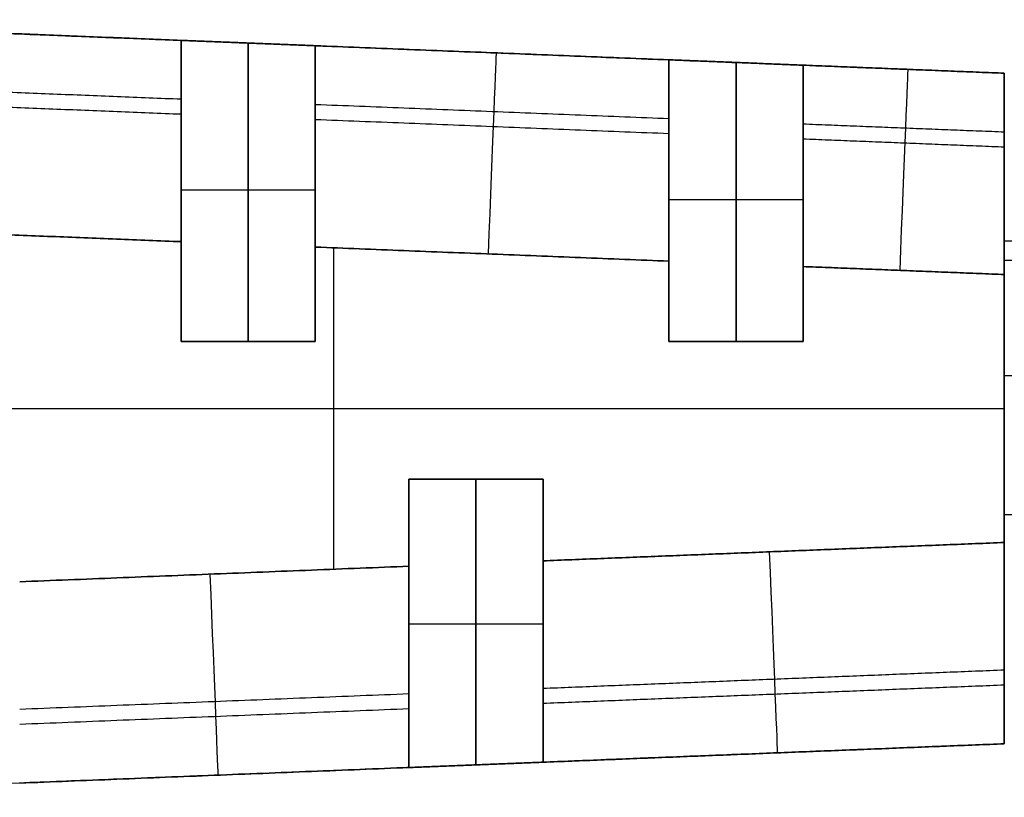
# Model space of a CAD drawing. Header units: millimetres. Extents: x -1645 to 131, y -134 to 129.
# Tile 9 of 256: x -1589 to -1574, y -8 to 3. Entities that reach past the tile are written whole.
import ezdxf

# ---------------------------------------------------------------- set-up
doc = ezdxf.new("R2010")
doc.units = ezdxf.units.MM
doc.layers.add('IGES level 30', color=7, linetype='Continuous', true_color=0xcbd2ee)

msp = doc.modelspace()

# ---------------------------------------------------------------- linework, layer by layer
at = {"layer": 'IGES level 30', "extrusion": (-0.999204, 0.039886, 0)}
for centre in [(63.395, 10.35, 1580.426), (63.395, 10.35, 1574.284)]:
    msp.add_arc(centre, 3, 180, 270, dxfattribs=at)
at = {"layer": 'IGES level 30', "extrusion": (0.999204, -0.039886, 0)}
for centre in [(-63.395, 15.35, -1580.426), (-63.395, 15.35, -1574.284)]:
    msp.add_arc(centre, 3, 0, 90, dxfattribs=at)
at = {"layer": 'IGES level 30', "extrusion": (-0.999204, -0.039886, 0)}
for centre in [(-58.175, 15.35, 1576.433), (-58.175, 15.35, 1584.78)]:
    msp.add_arc(centre, 3, 0, 90, dxfattribs=at)
at = {"layer": 'IGES level 30', "extrusion": (0.999204, 0.039886, 0)}
for centre in [(58.175, 10.35, -1576.433), (58.175, 10.35, -1584.78)]:
    msp.add_arc(centre, 3, 180, 270, dxfattribs=at)
at = {"layer": 'IGES level 30'}
for points in [[(-1594, 3.186, 12.85), (-1574, 2.388, 12.85)], [(-1593.88, 3.182, 10.35), (-1586.273, 2.878, 10.35)], [(-1593.88, 3.182, 10.35), (-1586.273, 2.878, 10.35)], [(-1586.273, 2.878, 15.35), (-1593.88, 3.182, 15.35)], [(-1586.273, 2.878, 15.35), (-1593.88, 3.182, 15.35)], [(-1586.273, 2.878, 11.35), (-1584.273, 2.798, 11.35)], [(-1586.273, 2.878, 10.35), (-1586.273, 2.878, 11.35)], [(-1586.273, 2.878, 14.35), (-1586.273, 2.878, 15.35)], [(-1584.273, 2.798, 14.35), (-1586.273, 2.878, 14.35)], [(-1584.273, 2.798, 14.35), (-1586.273, 2.878, 14.35)], [(-1586.273, 2.878, 14.35), (-1586.273, -1.612, 14.35)], [(-1586.273, 2.878, 14.35), (-1586.273, 2.878, 15.35)], [(-1586.273, -1.612, 14.35), (-1586.273, 2.878, 14.35)], [(-1586.273, 2.878, 11.35), (-1584.273, 2.798, 11.35)], [(-1586.273, -1.612, 11.35), (-1586.273, 2.878, 11.35)], [(-1586.273, 2.878, 11.35), (-1586.273, 2.878, 10.35)], [(-1586.273, -1.612, 11.35), (-1586.273, 2.878, 11.35)], [(-1585.273, 2.838, 14.35), (-1585.273, -1.612, 14.35)], [(-1585.273, -1.612, 11.35), (-1585.273, 2.838, 11.35)], [(-1584.273, 2.798, 10.35), (-1579, 2.588, 10.35)], [(-1584.273, 2.798, 11.35), (-1584.273, 2.798, 10.35)], [(-1584.273, 2.798, 15.35), (-1584.273, 2.798, 14.35)], [(-1579, 2.588, 15.35), (-1584.273, 2.798, 15.35)], [(-1584.273, 2.798, 10.35), (-1579, 2.588, 10.35)], [(-1579, 2.588, 15.35), (-1584.273, 2.798, 15.35)], [(-1584.273, -1.612, 14.35), (-1584.273, 2.798, 14.35)], [(-1584.273, 2.798, 15.35), (-1584.273, 2.798, 14.35)], [(-1584.273, 2.798, 14.35), (-1584.273, -1.612, 14.35)], [(-1584.273, 2.798, 11.35), (-1584.273, -1.612, 11.35)], [(-1584.273, 2.798, 10.35), (-1584.273, 2.798, 11.35)], [(-1584.273, 2.798, 11.35), (-1584.273, -1.612, 11.35)], [(-1586.273, -1.612, 16.35), (-1586.273, 2.706, 16.35)], [(-1586.273, 2.706, 9.35), (-1586.273, -1.612, 9.35)], [(-1584, 2.787, 10.35), (-1584, 2.787, 15.35)], [(-1584.273, 2.626, 16.35), (-1584.273, -1.612, 16.35)], [(-1584.273, -1.612, 9.35), (-1584.273, 2.626, 9.35)], [(-1579, 2.588, 14.35), (-1579, 2.588, 15.35)], [(-1577, 2.508, 14.35), (-1579, 2.588, 14.35)], [(-1579, 2.588, 11.35), (-1577, 2.508, 11.35)], [(-1579, 2.588, 10.35), (-1579, 2.588, 11.35)], [(-1577, 2.508, 14.35), (-1579, 2.588, 14.35)], [(-1579, 2.588, 14.35), (-1579, -1.612, 14.35)], [(-1579, 2.588, 14.35), (-1579, 2.588, 15.35)], [(-1579, -1.612, 14.35), (-1579, 2.588, 14.35)], [(-1579, 2.588, 11.35), (-1577, 2.508, 11.35)], [(-1579, -1.612, 11.35), (-1579, 2.588, 11.35)], [(-1579, 2.588, 11.35), (-1579, 2.588, 10.35)], [(-1579, -1.612, 11.35), (-1579, 2.588, 11.35)], [(-1578, 2.548, 14.35), (-1578, -1.612, 14.35)], [(-1578, -1.612, 11.35), (-1578, 2.548, 11.35)], [(-1577, 2.508, 15.35), (-1577, 2.508, 14.35)], [(-1574, 2.388, 15.35), (-1577, 2.508, 15.35)], [(-1577, 2.508, 10.35), (-1574, 2.388, 10.35)], [(-1577, 2.508, 11.35), (-1577, 2.508, 10.35)], [(-1574, 2.388, 15.35), (-1577, 2.508, 15.35)], [(-1577, 2.508, 10.35), (-1574, 2.388, 10.35)], [(-1577, -1.612, 14.35), (-1577, 2.508, 14.35)], [(-1577, 2.508, 15.35), (-1577, 2.508, 14.35)], [(-1577, 2.508, 14.35), (-1577, -1.612, 14.35)], [(-1577, 2.508, 11.35), (-1577, -1.612, 11.35)], [(-1577, 2.508, 10.35), (-1577, 2.508, 11.35)], [(-1577, 2.508, 11.35), (-1577, -1.612, 11.35)], [(-1579, -1.612, 16.35), (-1579, 2.416, 16.35)], [(-1579, 2.416, 9.35), (-1579, -1.612, 9.35)], [(-1574, 2.388, 15.35), (-1574, 2.388, 10.35)], [(-1574, 2.388, 12.85), (-1574, -0.112, 12.85)], [(-1574, 2.388, 10.35), (-1574, 2.388, 15.35)], [(-1586.273, 1.999, 8.229), (-1593.915, 2.304, 8.229)], [(-1577, 2.336, 16.35), (-1577, -1.612, 16.35)], [(-1577, -1.612, 9.35), (-1577, 2.336, 9.35)], [(-1593.924, 2.086, 17.669), (-1586.273, 1.78, 17.669)], [(-1579, 1.708, 8.229), (-1584.273, 1.919, 8.229)], [(-1584.273, 1.7, 17.669), (-1579, 1.49, 17.669)], [(-1574, 1.509, 8.229), (-1577, 1.628, 8.229)], [(-1577, 1.41, 17.669), (-1574, 1.29, 17.669)], [(-1584.273, 0.646, 14.35), (-1586.273, 0.646, 14.35)], [(-1584.273, 0.646, 11.35), (-1586.273, 0.646, 11.35)], [(-1586.273, 0.633, 14.35), (-1586.273, 0.633, 18.253)], [(-1586.273, 0.633, 7.447), (-1586.273, 0.633, 11.35)], [(-1584.273, 0.593, 14.35), (-1584.273, 0.593, 18.243)], [(-1584.273, 0.593, 7.458), (-1584.273, 0.593, 11.35)], [(-1577, 0.5, 14.35), (-1579, 0.5, 14.35)], [(-1577, 0.5, 11.35), (-1579, 0.5, 11.35)], [(-1579, 0.488, 14.35), (-1579, 0.488, 18.212)], [(-1579, 0.488, 7.489), (-1579, 0.488, 11.35)], [(-1577, 0.448, 14.35), (-1577, 0.448, 18.199)], [(-1577, 0.448, 7.502), (-1577, 0.448, 11.35)], [(-1586.273, -0.124, 7.35), (-1594, 0.184, 7.35)], [(-1594, 0.184, 18.35), (-1586.273, -0.124, 18.35)], [(-1594, 0.184, 18.35), (-1586.273, -0.124, 18.35)], [(-1594, 0.184, 7.35), (-1586.273, -0.124, 7.35)], [(-1586.273, -0.124, 18.35), (-1586.273, -1.612, 18.35)], [(-1586.273, -0.124, 7.35), (-1586.273, -1.612, 7.35)], [(-1586.273, -0.124, 18.35), (-1586.273, -1.612, 18.35)], [(-1586.273, -0.124, 7.35), (-1586.273, -1.612, 7.35)], [(-1574, -0.112, 12.85), (-9, -0.112, 12.85)], [(-1579, -0.415, 7.35), (-1584.273, -0.204, 7.35)], [(-1584.273, -0.204, 18.35), (-1579, -0.415, 18.35)], [(-1584.273, -1.612, 18.35), (-1584.273, -0.204, 18.35)], [(-1584.273, -0.204, 18.35), (-1579, -0.415, 18.35)], [(-1584.273, -0.204, 7.35), (-1579, -0.415, 7.35)], [(-1584.273, -1.612, 7.35), (-1584.273, -0.204, 7.35)], [(-1584.273, -1.612, 18.35), (-1584.273, -0.204, 18.35)], [(-1584.273, -1.612, 7.35), (-1584.273, -0.204, 7.35)], [(-1584, -0.215, 18.35), (-1584, -5.009, 18.35)], [(-1584, -0.215, 7.35), (-1584, -5.009, 7.35)], [(-1579, -0.415, 18.35), (-1579, -1.612, 18.35)], [(-1579, -0.415, 7.35), (-1579, -1.612, 7.35)], [(-1579, -0.415, 18.35), (-1579, -1.612, 18.35)], [(-1579, -0.415, 7.35), (-1579, -1.612, 7.35)], [(-9, -0.407, 14.029), (-1574, -0.407, 14.029)], [(-1577, -0.495, 18.35), (-1574, -0.614, 18.35)], [(-1577, -1.612, 18.35), (-1577, -0.495, 18.35)], [(-1577, -0.495, 18.35), (-1574, -0.614, 18.35)], [(-1577, -0.495, 7.35), (-1574, -0.614, 7.35)], [(-1577, -1.612, 7.35), (-1577, -0.495, 7.35)], [(-1574, -0.614, 7.35), (-1577, -0.495, 7.35)], [(-1577, -1.612, 18.35), (-1577, -0.495, 18.35)], [(-1577, -1.612, 7.35), (-1577, -0.495, 7.35)], [(-1574, -0.614, 7.35), (-1574, -4.61, 7.35)], [(-1574, -4.61, 18.35), (-1574, -0.614, 18.35)], [(-1574, -0.614, 18.35), (-1574, -4.61, 18.35)], [(-1574, -0.614, 7.35), (-1574, -4.61, 7.35)], [(-1586.273, -1.612, 18.35), (-1584.273, -1.612, 18.35)], [(-1586.273, -1.612, 7.35), (-1584.273, -1.612, 7.35)], [(-1586.273, -1.612, 14.35), (-1584.273, -1.612, 14.35)], [(-1584.273, -1.612, 14.35), (-1586.273, -1.612, 14.35)], [(-1586.273, -1.612, 14.35), (-1586.273, -1.612, 18.35)], [(-1586.273, -1.612, 18.35), (-1584.273, -1.612, 18.35)], [(-1584.273, -1.612, 16.35), (-1586.273, -1.612, 16.35)], [(-1586.273, -1.612, 18.35), (-1586.273, -1.612, 14.35)], [(-1584.273, -1.612, 11.35), (-1586.273, -1.612, 11.35)], [(-1586.273, -1.612, 7.35), (-1586.273, -1.612, 11.35)], [(-1586.273, -1.612, 7.35), (-1584.273, -1.612, 7.35)], [(-1584.273, -1.612, 11.35), (-1586.273, -1.612, 11.35)], [(-1586.273, -1.612, 11.35), (-1586.273, -1.612, 7.35)], [(-1586.273, -1.612, 9.35), (-1584.273, -1.612, 9.35)], [(-1585.273, -1.612, 14.35), (-1585.273, -1.612, 18.35)], [(-1585.273, -1.612, 7.35), (-1585.273, -1.612, 11.35)], [(-1584.273, -1.612, 18.35), (-1584.273, -1.612, 14.35)], [(-1584.273, -1.612, 14.35), (-1584.273, -1.612, 18.35)], [(-1584.273, -1.612, 11.35), (-1584.273, -1.612, 7.35)], [(-1584.273, -1.612, 7.35), (-1584.273, -1.612, 11.35)], [(-1579, -1.612, 18.35), (-1577, -1.612, 18.35)], [(-1579, -1.612, 7.35), (-1577, -1.612, 7.35)], [(-1579, -1.612, 14.35), (-1577, -1.612, 14.35)], [(-1577, -1.612, 14.35), (-1579, -1.612, 14.35)], [(-1579, -1.612, 14.35), (-1579, -1.612, 18.35)], [(-1579, -1.612, 18.35), (-1577, -1.612, 18.35)], [(-1577, -1.612, 16.35), (-1579, -1.612, 16.35)], [(-1579, -1.612, 18.35), (-1579, -1.612, 14.35)], [(-1577, -1.612, 11.35), (-1579, -1.612, 11.35)], [(-1579, -1.612, 7.35), (-1579, -1.612, 11.35)], [(-1579, -1.612, 7.35), (-1577, -1.612, 7.35)], [(-1577, -1.612, 11.35), (-1579, -1.612, 11.35)], [(-1579, -1.612, 11.35), (-1579, -1.612, 7.35)], [(-1579, -1.612, 9.35), (-1577, -1.612, 9.35)], [(-1578, -1.612, 14.35), (-1578, -1.612, 18.35)], [(-1578, -1.612, 7.35), (-1578, -1.612, 11.35)], [(-1577, -1.612, 18.35), (-1577, -1.612, 14.35)], [(-1577, -1.612, 14.35), (-1577, -1.612, 18.35)], [(-1577, -1.612, 11.35), (-1577, -1.612, 7.35)], [(-1577, -1.612, 7.35), (-1577, -1.612, 11.35)], [(-9, -2.124, 15.302), (-1574, -2.124, 15.302)], [(-1594, -2.612, 18.35), (-1574, -2.612, 18.35)], [(-1594, -2.612, 7.35), (-1574, -2.612, 7.35)], [(-1574, -2.612, 7.35), (-1574, -2.612, 10.35)], [(-1574, -2.612, 15.35), (-1574, -2.612, 18.35)], [(-1580.878, -3.667, 18.35), (-1582.878, -3.667, 18.35)], [(-1582.878, -3.667, 18.35), (-1582.878, -4.964, 18.35)], [(-1582.878, -3.667, 7.35), (-1582.878, -4.964, 7.35)], [(-1580.878, -3.667, 7.35), (-1582.878, -3.667, 7.35)], [(-1582.878, -3.667, 14.35), (-1580.878, -3.667, 14.35)], [(-1580.878, -3.667, 18.35), (-1582.878, -3.667, 18.35)], [(-1582.878, -3.667, 18.35), (-1582.878, -3.667, 14.35)], [(-1582.878, -3.667, 16.35), (-1580.878, -3.667, 16.35)], [(-1582.878, -3.667, 14.35), (-1582.878, -7.966, 14.35)], [(-1580.878, -3.667, 14.35), (-1582.878, -3.667, 14.35)], [(-1582.878, -3.667, 18.35), (-1582.878, -4.964, 18.35)], [(-1582.878, -3.667, 14.35), (-1582.878, -3.667, 18.35)], [(-1582.878, -7.966, 14.35), (-1582.878, -3.667, 14.35)], [(-1582.878, -7.795, 16.35), (-1582.878, -3.667, 16.35)], [(-1582.878, -3.667, 11.35), (-1580.878, -3.667, 11.35)], [(-1582.878, -7.966, 11.35), (-1582.878, -3.667, 11.35)], [(-1582.878, -3.667, 7.35), (-1582.878, -4.964, 7.35)], [(-1582.878, -3.667, 11.35), (-1582.878, -3.667, 7.35)], [(-1582.878, -7.966, 11.35), (-1582.878, -3.667, 11.35)], [(-1582.878, -3.667, 9.35), (-1582.878, -7.795, 9.35)], [(-1580.878, -3.667, 7.35), (-1582.878, -3.667, 7.35)], [(-1582.878, -3.667, 7.35), (-1582.878, -3.667, 11.35)], [(-1582.878, -3.667, 11.35), (-1580.878, -3.667, 11.35)], [(-1580.878, -3.667, 9.35), (-1582.878, -3.667, 9.35)], [(-1581.878, -3.667, 14.35), (-1581.878, -3.667, 18.35)], [(-1581.878, -3.667, 14.35), (-1581.878, -7.927, 14.35)], [(-1581.878, -7.927, 11.35), (-1581.878, -3.667, 11.35)], [(-1581.878, -3.667, 7.35), (-1581.878, -3.667, 11.35)], [(-1580.878, -4.884, 18.35), (-1580.878, -3.667, 18.35)], [(-1580.878, -4.884, 7.35), (-1580.878, -3.667, 7.35)], [(-1580.878, -3.667, 14.35), (-1580.878, -3.667, 18.35)], [(-1580.878, -7.887, 14.35), (-1580.878, -3.667, 14.35)], [(-1580.878, -4.884, 18.35), (-1580.878, -3.667, 18.35)], [(-1580.878, -3.667, 14.35), (-1580.878, -7.887, 14.35)], [(-1580.878, -3.667, 18.35), (-1580.878, -3.667, 14.35)], [(-1580.878, -3.667, 16.35), (-1580.878, -7.715, 16.35)], [(-1580.878, -3.667, 11.35), (-1580.878, -7.887, 11.35)], [(-1580.878, -4.884, 7.35), (-1580.878, -3.667, 7.35)], [(-1580.878, -3.667, 11.35), (-1580.878, -7.887, 11.35)], [(-1580.878, -3.667, 7.35), (-1580.878, -3.667, 11.35)], [(-1580.878, -7.715, 9.35), (-1580.878, -3.667, 9.35)], [(-1580.878, -3.667, 11.35), (-1580.878, -3.667, 7.35)], [(-9, -4.198, 14.783), (-1574, -4.198, 14.783)], [(-1574, -4.61, 18.35), (-1580.878, -4.884, 18.35)], [(-1574, -4.61, 18.35), (-1580.878, -4.884, 18.35)], [(-1574, -4.61, 7.35), (-1580.878, -4.884, 7.35)], [(-1580.878, -4.884, 7.35), (-1574, -4.61, 7.35)], [(-1588.681, -5.196, 7.35), (-1582.878, -4.964, 7.35)], [(-1582.878, -4.964, 18.35), (-1588.681, -5.196, 18.35)], [(-1582.878, -4.964, 18.35), (-1588.681, -5.196, 18.35)], [(-1582.878, -4.964, 7.35), (-1588.681, -5.196, 7.35)], [(-1574, -5.112, 12.85), (-1574, -7.612, 12.85)], [(-1582.878, -5.817, 14.35), (-1582.878, -5.817, 18.227)], [(-1582.878, -5.817, 7.474), (-1582.878, -5.817, 11.35)], [(-1580.878, -5.83, 14.35), (-1582.878, -5.83, 14.35)], [(-1580.878, -5.83, 11.35), (-1582.878, -5.83, 11.35)], [(-1580.878, -5.777, 14.35), (-1580.878, -5.777, 18.215)], [(-1580.878, -5.777, 7.486), (-1580.878, -5.777, 11.35)], [(-1574, -6.514, 17.669), (-1580.878, -6.789, 17.669)], [(-1580.878, -7.007, 8.229), (-1574, -6.733, 8.229)], [(-1582.878, -6.869, 17.669), (-1588.681, -7.1, 17.669)], [(-1588.681, -7.319, 8.229), (-1582.878, -7.087, 8.229)], [(-1574, -7.612, 12.85), (-1594, -8.41, 12.85)], [(-1574, -7.612, 10.35), (-1580.878, -7.887, 10.35)], [(-1580.878, -7.887, 15.35), (-1574, -7.612, 15.35)], [(-1580.878, -7.887, 15.35), (-1574, -7.612, 15.35)], [(-1574, -7.612, 10.35), (-1580.878, -7.887, 10.35)], [(-1574, -7.612, 10.35), (-1574, -7.612, 15.35)], [(-1574, -7.612, 15.35), (-1574, -7.612, 10.35)], [(-1580.878, -7.887, 11.35), (-1582.878, -7.966, 11.35)], [(-1582.878, -7.966, 14.35), (-1580.878, -7.887, 14.35)], [(-1582.878, -7.966, 14.35), (-1580.878, -7.887, 14.35)], [(-1580.878, -7.887, 11.35), (-1582.878, -7.966, 11.35)], [(-1580.878, -7.887, 10.35), (-1580.878, -7.887, 11.35)], [(-1580.878, -7.887, 14.35), (-1580.878, -7.887, 15.35)], [(-1580.878, -7.887, 14.35), (-1580.878, -7.887, 15.35)], [(-1580.878, -7.887, 11.35), (-1580.878, -7.887, 10.35)], [(-1582.878, -7.966, 10.35), (-1588.681, -8.198, 10.35)], [(-1582.878, -7.966, 10.35), (-1588.681, -8.198, 10.35)], [(-1588.681, -8.198, 15.35), (-1582.878, -7.966, 15.35)], [(-1588.681, -8.198, 15.35), (-1582.878, -7.966, 15.35)], [(-1584, -8.011, 10.35), (-1584, -8.011, 15.35)], [(-1582.878, -7.966, 11.35), (-1582.878, -7.966, 10.35)], [(-1582.878, -7.966, 15.35), (-1582.878, -7.966, 14.35)], [(-1582.878, -7.966, 15.35), (-1582.878, -7.966, 14.35)], [(-1582.878, -7.966, 10.35), (-1582.878, -7.966, 11.35)]]:
    msp.add_open_spline(points, degree=1, dxfattribs=at)
for points in [[(-1586.273, 2.878, 10.35), (-1586.273, 2.878, 8.593), (-1586.273, 1.634, 7.35), (-1586.273, -0.124, 7.35)], [(-1586.273, -0.124, 18.35), (-1586.273, 1.634, 18.35), (-1586.273, 2.878, 17.108), (-1586.273, 2.878, 15.35)], [(-1586.273, 2.878, 15.35), (-1586.273, 2.878, 17.108), (-1586.273, 1.634, 18.35), (-1586.273, -0.124, 18.35)], [(-1586.273, 2.878, 10.35), (-1586.273, 2.878, 8.593), (-1586.273, 1.634, 7.35), (-1586.273, -0.124, 7.35)], [(-1584.273, -0.204, 7.35), (-1584.273, 1.554, 7.35), (-1584.273, 2.798, 8.593), (-1584.273, 2.798, 10.35)], [(-1584.273, 2.798, 15.35), (-1584.273, 2.798, 17.108), (-1584.273, 1.554, 18.35), (-1584.273, -0.204, 18.35)], [(-1584.273, -0.204, 18.35), (-1584.273, 1.554, 18.35), (-1584.273, 2.798, 17.108), (-1584.273, 2.798, 15.35)], [(-1584.273, -0.204, 7.35), (-1584.273, 1.554, 7.35), (-1584.273, 2.798, 8.593), (-1584.273, 2.798, 10.35)], [(-1579, 2.588, 10.35), (-1579, 2.588, 8.593), (-1579, 1.344, 7.35), (-1579, -0.415, 7.35)], [(-1579, -0.415, 18.35), (-1579, 1.344, 18.35), (-1579, 2.588, 17.108), (-1579, 2.588, 15.35)], [(-1579, 2.588, 15.35), (-1579, 2.588, 17.108), (-1579, 1.344, 18.35), (-1579, -0.415, 18.35)], [(-1579, 2.588, 10.35), (-1579, 2.588, 8.593), (-1579, 1.344, 7.35), (-1579, -0.415, 7.35)], [(-1577, 2.508, 15.35), (-1577, 2.508, 17.108), (-1577, 1.264, 18.35), (-1577, -0.495, 18.35)], [(-1577, -0.495, 7.35), (-1577, 1.264, 7.35), (-1577, 2.508, 8.593), (-1577, 2.508, 10.35)], [(-1577, -0.495, 18.35), (-1577, 1.264, 18.35), (-1577, 2.508, 17.108), (-1577, 2.508, 15.35)], [(-1577, -0.495, 7.35), (-1577, 1.264, 7.35), (-1577, 2.508, 8.593), (-1577, 2.508, 10.35)], [(-1574, 2.388, 10.35), (-1574, 2.388, 8.593), (-1574, 1.144, 7.35), (-1574, -0.614, 7.35)], [(-1574, -0.614, 18.35), (-1574, 1.144, 18.35), (-1574, 2.388, 17.108), (-1574, 2.388, 15.35)], [(-1574, -0.614, 18.35), (-1574, 1.144, 18.35), (-1574, 2.388, 17.108), (-1574, 2.388, 15.35)], [(-1574, 2.388, 10.35), (-1574, 2.388, 8.593), (-1574, 1.144, 7.35), (-1574, -0.614, 7.35)], [(-1574, -4.61, 7.35), (-1574, -6.368, 7.35), (-1574, -7.612, 8.593), (-1574, -7.612, 10.35)], [(-1574, -7.612, 15.35), (-1574, -7.612, 17.108), (-1574, -6.368, 18.35), (-1574, -4.61, 18.35)], [(-1574, -7.612, 15.35), (-1574, -7.612, 17.108), (-1574, -6.368, 18.35), (-1574, -4.61, 18.35)], [(-1574, -4.61, 7.35), (-1574, -6.368, 7.35), (-1574, -7.612, 8.593), (-1574, -7.612, 10.35)], [(-1582.878, -4.964, 7.35), (-1582.878, -6.723, 7.35), (-1582.878, -7.966, 8.593), (-1582.878, -7.966, 10.35)], [(-1582.878, -7.966, 15.35), (-1582.878, -7.966, 17.108), (-1582.878, -6.723, 18.35), (-1582.878, -4.964, 18.35)], [(-1582.878, -4.964, 18.35), (-1582.878, -6.723, 18.35), (-1582.878, -7.966, 17.108), (-1582.878, -7.966, 15.35)], [(-1582.878, -4.964, 7.35), (-1582.878, -6.723, 7.35), (-1582.878, -7.966, 8.593), (-1582.878, -7.966, 10.35)], [(-1580.878, -4.884, 18.35), (-1580.878, -6.643, 18.35), (-1580.878, -7.887, 17.108), (-1580.878, -7.887, 15.35)], [(-1580.878, -7.887, 10.35), (-1580.878, -7.887, 8.593), (-1580.878, -6.643, 7.35), (-1580.878, -4.884, 7.35)], [(-1580.878, -7.887, 15.35), (-1580.878, -7.887, 17.108), (-1580.878, -6.643, 18.35), (-1580.878, -4.884, 18.35)], [(-1580.878, -7.887, 10.35), (-1580.878, -7.887, 8.593), (-1580.878, -6.643, 7.35), (-1580.878, -4.884, 7.35)]]:
    msp.add_rational_spline(points, [1, 0.804737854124, 0.804737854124, 1], degree=3, dxfattribs=at)

doc.saveas('drawing.dxf')
